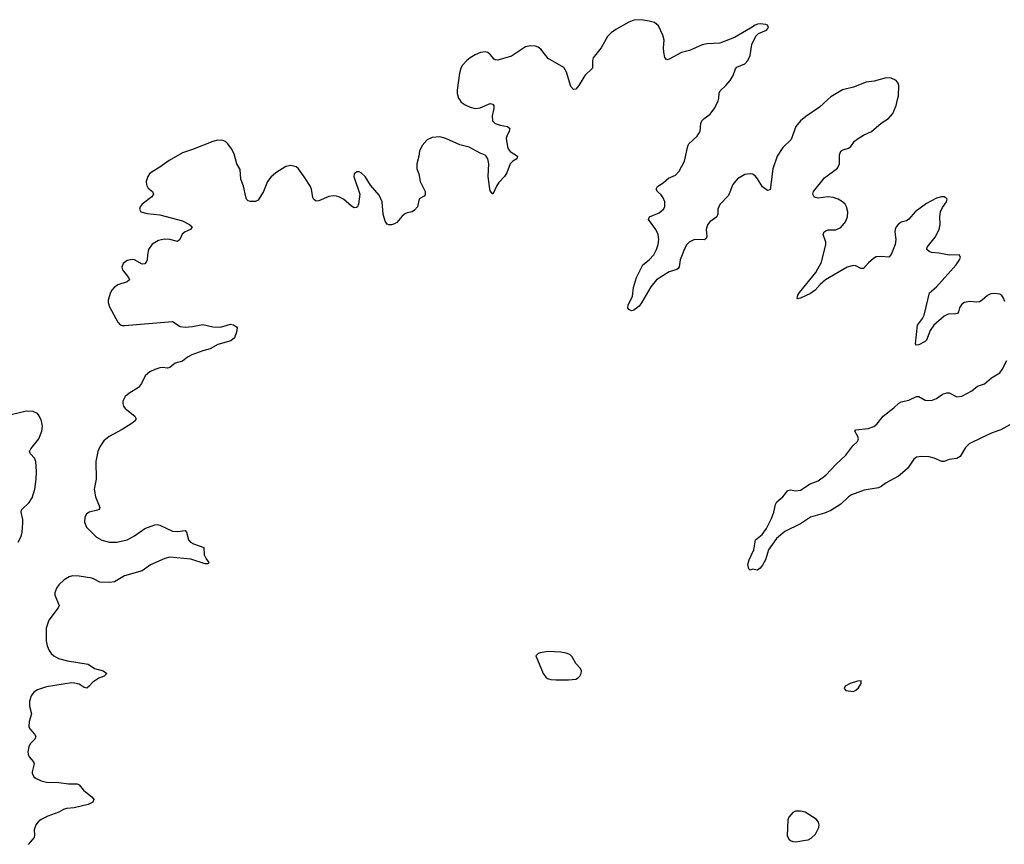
# Model space of a CAD drawing. Header units: inches. Extents: x 1449224 to 1618377, y 389895 to 532950.
# Tile 104 of 105: x 1597739 to 1605547, y 514096 to 520633. Entities that reach past the tile are written whole.
import ezdxf

# ---------------------------------------------------------------- set-up
doc = ezdxf.new("R2010")
doc.units = ezdxf.units.IN
doc.header["$MEASUREMENT"] = 0
for name, color, linetype in [('B5591', 7, 'Continuous'), ('B6501', 7, 'Continuous'), ('B6502', 7, 'Continuous')]:
    doc.layers.add(name, color=color, linetype=linetype)

msp = doc.modelspace()

# ---------------------------------------------------------------- linework, layer by layer
at = {"layer": 'B5591', "color": 6, "elevation": 400}
for points in [[(1600000, 519380.5), (1599990, 519395.8), (1599950, 519449.6), (1599930, 519466), (1599890, 519476.9), (1599850, 519468.3), (1599770, 519419.3), (1599730, 519383.9), (1599704.6, 519350), (1599671, 519270), (1599630, 519201.1), (1599607.8, 519192.2), (1599570, 519192.9), (1599550, 519198.2), (1599538.2, 519210), (1599530.6, 519230), (1599512.1, 519312.1), (1599491.8, 519370), (1599485.7, 519445.7), (1599460.4, 519490), (1599439.8, 519570), (1599418, 519610), (1599390, 519648.5), (1599370, 519666.4), (1599350, 519675.8), (1599310, 519677), (1599270, 519666.9), (1599110, 519602.9), (1599030, 519578), (1598923.2, 519516.8), (1598850, 519464.1), (1598790, 519427.5), (1598768.8, 519410), (1598754, 519390), (1598742, 519350), (1598743.6, 519323.6), (1598758.7, 519298.7), (1598792.4, 519270), (1598798.9, 519250), (1598787.6, 519230), (1598710.3, 519170), (1598694.3, 519150), (1598687.4, 519130), (1598700.4, 519110), (1598750, 519096.6), (1598850, 519086.8), (1599030, 519037.8), (1599084.9, 519010), (1599105.3, 518990), (1599092.7, 518970), (1599049.6, 518950.4), (1599027.3, 518932.7), (1599008.8, 518890), (1598990, 518875.6), (1598930, 518891.1), (1598886.1, 518893.9), (1598838.3, 518881.7), (1598790, 518853.3), (1598759.4, 518810), (1598750.8, 518770), (1598748.6, 518730), (1598741.8, 518710), (1598730, 518696.8), (1598710, 518696.2), (1598650, 518729), (1598630, 518733), (1598590, 518724.4), (1598559.3, 518700.7), (1598547.8, 518670), (1598553, 518650), (1598602.6, 518590), (1598610.1, 518569.9), (1598590, 518555.6), (1598517.6, 518530), (1598487.7, 518510), (1598468, 518490), (1598457.7, 518470), (1598439.8, 518410), (1598439.2, 518390), (1598450, 518356.5), (1598516.1, 518236.1), (1598535.1, 518215.1), (1598550, 518208.8), (1598570, 518207.8), (1598950, 518241.5), (1599010, 518202), (1599050, 518195.7), (1599110, 518199.9), (1599190, 518217.3), (1599270, 518199.3), (1599330, 518196.6), (1599410, 518219.7), (1599435.1, 518215.1), (1599458.6, 518198.6), (1599462.6, 518190), (1599456.7, 518156.7), (1599440.9, 518110), (1599413.2, 518086.8), (1599310, 518058.6), (1599250, 518024.2), (1599190, 518007.2), (1599104.7, 517975.3), (1599070, 517957), (1599030, 517927.1), (1598971.2, 517908.8), (1598930, 517875), (1598910, 517870.6), (1598870, 517874.9), (1598850, 517872.4), (1598810, 517859.5), (1598770, 517840.2), (1598733.2, 517810), (1598704.7, 517750), (1598681.8, 517718.2), (1598604.2, 517670), (1598574.9, 517645.1), (1598555.8, 517610), (1598555.2, 517590), (1598560.7, 517570), (1598574.2, 517550), (1598652.1, 517490), (1598662.6, 517470), (1598652.4, 517450), (1598622.4, 517430), (1598550, 517383.6), (1598447.1, 517330), (1598406.5, 517293.5), (1598374.1, 517245.9), (1598359.1, 517210), (1598343.6, 517130), (1598344.6, 516990), (1598328.3, 516910), (1598339, 516850), (1598374.2, 516765.8), (1598369.1, 516750.9), (1598356.3, 516743.7), (1598290.6, 516729.4), (1598267.1, 516712.9), (1598255, 516690), (1598253.8, 516650), (1598269.7, 516609.7), (1598347.2, 516530), (1598390, 516505.8), (1598450.1, 516490.1), (1598510, 516490.1), (1598590, 516510.5), (1598650, 516540.7), (1598730, 516598.1), (1598810, 516627.5), (1598830, 516630.1), (1598850, 516625.7), (1598950, 516578.8), (1598990, 516576.1), (1599050, 516583.1), (1599062, 516570), (1599076.5, 516510), (1599092.1, 516492.1), (1599117.9, 516477.9), (1599199.1, 516450), (1599201.3, 516390), (1599218, 516358), (1599239.3, 516330), (1599230, 516318), (1599210, 516319.2), (1599096.7, 516356.7), (1598928.1, 516371.9), (1598890, 516360.8), (1598776.5, 516310), (1598710, 516264.7), (1598570, 516224.3), (1598490, 516176), (1598450, 516170.4), (1598372.9, 516172.9), (1598330, 516198.8), (1598310, 516205.9), (1598210, 516222.6), (1598156.1, 516223.9), (1598130, 516217.4), (1598090, 516192.9), (1598050, 516153.5), (1598030, 516125.7), (1598017.4, 516090), (1598018, 516070), (1598051.8, 515990), (1598044.2, 515970), (1597968.5, 515871.5), (1597948.6, 515810), (1597947.4, 515710), (1597956.3, 515670), (1597971.7, 515631.8), (1597988, 515608), (1598008.3, 515590), (1598047.6, 515570), (1598118.4, 515550), (1598282.6, 515522.6), (1598330.6, 515490.6), (1598401.1, 515470), (1598430.4, 515450), (1598408.7, 515430), (1598366.3, 515413.7), (1598318.1, 515381.9), (1598290, 515348.8), (1598270, 515332.7), (1598250, 515338.7), (1598210, 515364.6), (1598174.3, 515374.3), (1598150, 515375.6), (1597950, 515343.5), (1597879.3, 515320.7), (1597850, 515302.5), (1597830, 515272.6), (1597817.4, 515230), (1597816, 515190), (1597831.1, 515130), (1597815, 515070), (1597812.1, 515030), (1597819.2, 515010), (1597857.1, 514970), (1597866.2, 514950), (1597857.4, 514930), (1597825.2, 514894.8), (1597810.8, 514870), (1597802.6, 514830), (1597805.6, 514810), (1597814, 514790), (1597847.5, 514750), (1597853.5, 514733.5), (1597836.8, 514670), (1597838.4, 514658.4), (1597851.2, 514631.2), (1597870, 514616.6), (1597910, 514598.2), (1597950, 514587.4), (1598050, 514585.5), (1598125.3, 514574.7), (1598194.1, 514574.1), (1598210, 514566), (1598245, 514525), (1598312.2, 514470), (1598326.3, 514450), (1598318.4, 514430), (1598280.4, 514410), (1598170, 514385.4), (1598110, 514379.5), (1598087.1, 514372.9), (1598049.4, 514350.6), (1597962, 514318), (1597910, 514292.3), (1597885.5, 514274.5), (1597866.4, 514250), (1597853.4, 514210), (1597857.2, 514170), (1597854, 514150), (1597807.1, 514092.9)], [(1597726.1, 516490), (1597750, 516535.6), (1597759.3, 516570), (1597763.7, 516643.7), (1597762.5, 516670), (1597749, 516730), (1597752.5, 516747.5), (1597814.3, 516805.7), (1597837.2, 516842.8), (1597859, 516910), (1597870, 516990), (1597871.9, 517051.9), (1597866.3, 517130), (1597856.4, 517156.5), (1597824.5, 517190), (1597817.6, 517210), (1597826.2, 517230), (1597890.4, 517310), (1597914.5, 517370), (1597920.7, 517410), (1597912.8, 517452.8), (1597893.8, 517493.8), (1597881.1, 517510), (1597846.3, 517526.4), (1597790, 517528.6), (1597630, 517489.9)]]:
    msp.add_lwpolyline(points, dxfattribs=at)
at = {"layer": 'B6501', "color": 6, "elevation": 400}
for points in [[(1601225.6, 520000), (1601240.4, 519980.4), (1601270, 519957.5), (1601310, 519939.6), (1601350, 519929), (1601390, 519933.6), (1601470, 519967.9), (1601490, 519962), (1601498.2, 519950), (1601499.8, 519930), (1601484.1, 519870), (1601488.5, 519830), (1601510, 519809.4), (1601550, 519796.8), (1601606.5, 519786.5), (1601624.9, 519770), (1601620.2, 519750), (1601600.9, 519710), (1601597.2, 519690), (1601605.7, 519625.7), (1601611.8, 519610), (1601629, 519589), (1601686.7, 519550), (1601681.3, 519530), (1601650, 519511.9), (1601628.7, 519491.3), (1601601.6, 519418.4), (1601582.9, 519390), (1601537.8, 519342.2), (1601521.5, 519318.5), (1601490, 519249.3), (1601470, 519275.1), (1601463, 519310), (1601454.5, 519390), (1601459.2, 519490), (1601451.6, 519530), (1601438.4, 519550), (1601430, 519558.4), (1601390, 519575.3), (1601303.1, 519623.1), (1601230, 519641), (1601118, 519690), (1601070, 519703.7), (1601010, 519698.3), (1600970, 519679.8), (1600930, 519636.9), (1600909.5, 519590.5), (1600903.9, 519550), (1600887.5, 519490), (1600887.4, 519450), (1600903.5, 519410), (1600915.2, 519350), (1600954, 519270), (1600955.2, 519244.8), (1600945.4, 519234.6), (1600906.3, 519213.7), (1600892.3, 519150), (1600870, 519122.7), (1600850, 519109.8), (1600810, 519101.8), (1600790, 519090.8), (1600770, 519074), (1600730, 519026.2), (1600710, 519013.8), (1600688, 519008), (1600667.2, 519007.2), (1600652.8, 519012.8), (1600635.6, 519035.6), (1600621, 519090), (1600613.6, 519190), (1600590, 519242.7), (1600521.8, 519321.8), (1600477.6, 519390), (1600450, 519417.6), (1600430, 519427.8), (1600410, 519427.6), (1600400.5, 519419.5), (1600390.4, 519410), (1600387.1, 519390), (1600437.1, 519250), (1600426.4, 519170), (1600418, 519150), (1600410, 519142.9), (1600390, 519141.6), (1600370, 519153.6), (1600307.3, 519210), (1600270, 519228.6), (1600250, 519233.1), (1600224, 519236), (1600190, 519232.6), (1600110, 519196.3), (1600090, 519195.1), (1600080.4, 519200.4), (1600070, 519207.3), (1600064, 519224), (1600053.6, 519290), (1600045.8, 519310), (1600000, 519380.5)], [(1604146.2, 520000), (1604080.2, 519939.8), (1603974, 519866), (1603930.2, 519830), (1603893, 519787), (1603857.6, 519682.4), (1603790, 519619.5), (1603744.5, 519550), (1603711.5, 519450), (1603690, 519283.5), (1603670, 519279.4), (1603630, 519308), (1603590, 519372.4), (1603570, 519395.9), (1603550, 519408.1), (1603530, 519412.3), (1603490, 519406.5), (1603430, 519372.1), (1603392.7, 519327.3), (1603360.6, 519239.4), (1603290, 519168.4), (1603274.3, 519130), (1603274.4, 519090), (1603266.4, 519070), (1603212.5, 519030), (1603193.1, 519006.9), (1603182.7, 518970), (1603186.5, 518913.5), (1603181.6, 518898.4), (1603170, 518887.8), (1603090, 518891.2), (1603048.3, 518870), (1603028.7, 518850), (1603010, 518817.1), (1602975.2, 518730), (1602967.3, 518672.7), (1602959.8, 518660.2), (1602948.6, 518651.4), (1602890, 518633.7), (1602789.5, 518570.5), (1602743.9, 518516.1), (1602670, 518387.6), (1602650, 518362.7), (1602610, 518329.7), (1602590, 518324.7), (1602570, 518336.2), (1602561.1, 518350), (1602563.9, 518370), (1602599.3, 518440.7), (1602606.8, 518510), (1602630, 518590.2), (1602680.8, 518690), (1602731, 518730), (1602768.3, 518770), (1602789, 518810), (1602800.8, 518850), (1602806.7, 518890), (1602800.8, 518930), (1602781.9, 518970), (1602726.3, 519050), (1602733, 519070), (1602810, 519102.5), (1602843.1, 519130), (1602853.3, 519150), (1602853.6, 519190), (1602841.5, 519221.5), (1602824.6, 519244.6), (1602796.2, 519270), (1602786.5, 519290), (1602797.4, 519310), (1602841.1, 519338.9), (1602884.5, 519375.5), (1602939, 519401), (1602968, 519432), (1603009.3, 519510.7), (1603036.8, 519630), (1603045.6, 519650), (1603109.9, 519710), (1603124.9, 519730), (1603133.9, 519750), (1603140.9, 519810), (1603148.9, 519831.1), (1603166.9, 519850), (1603215, 519885), (1603250, 519934.7), (1603277.7, 519990), (1603280.4, 520000)], [(1605550, 518398.4), (1605538.8, 518430), (1605526.1, 518446.1), (1605510, 518456.2), (1605470, 518463.4), (1605440.4, 518459.6), (1605412.8, 518447.2), (1605370, 518408.4), (1605350, 518396.8), (1605330, 518394.4), (1605270, 518400.2), (1605230, 518389.8), (1605210, 518377.4), (1605197.9, 518362.1), (1605191, 518350), (1605184.3, 518315.7), (1605175.8, 518304.2), (1605150, 518298.6), (1605110, 518300.2), (1605090, 518294), (1605070, 518281.8), (1604988, 518211.9), (1604959.8, 518170), (1604930, 518091.5), (1604919.4, 518080.6), (1604870, 518055.3), (1604850, 518052), (1604843.3, 518063.3), (1604859.1, 518210), (1604897.1, 518262.9), (1604909.9, 518290), (1604953.6, 518466.4), (1605010, 518515.7), (1605164.6, 518690), (1605190.8, 518730), (1605198.7, 518750), (1605189.5, 518769.5), (1605110, 518765.2), (1605030, 518782.2), (1604968.2, 518788.2), (1604950, 518795.3), (1604932.9, 518810), (1604935.7, 518830), (1604997.9, 518910), (1605029.1, 518970), (1605038.3, 519010), (1605036.2, 519070), (1605041.5, 519110), (1605057, 519143), (1605088.3, 519190), (1605092.8, 519210), (1605082, 519222), (1605068.4, 519228.4), (1605048.3, 519228.3), (1605010, 519217.3), (1604930, 519176.3), (1604838.8, 519110), (1604789.1, 519050.9), (1604770, 519039.5), (1604730, 519026.6), (1604703.6, 519010), (1604688.4, 518990), (1604681.4, 518970), (1604679, 518950), (1604686.8, 518890), (1604682.3, 518850), (1604650, 518771.1), (1604630, 518751.7), (1604570, 518756.8), (1604530, 518753.1), (1604510, 518740.9), (1604470, 518704.6), (1604430, 518661.2), (1604410, 518660.2), (1604370, 518682.8), (1604350, 518684.7), (1604301.2, 518670), (1604129.8, 518570.2), (1604086.2, 518533.8), (1604046, 518490), (1604010, 518463.1), (1603930, 518425.7), (1603910, 518419.6), (1603903.7, 518423.7), (1603909.9, 518450), (1603922.5, 518470), (1604051.1, 518628.9), (1604097, 518710), (1604132, 518850), (1604130.3, 518870.3), (1604110.7, 518929.3), (1604118.8, 518950), (1604130, 518960.2), (1604150, 518967.2), (1604210, 518967), (1604250, 518986), (1604286.9, 519030), (1604303.2, 519070), (1604305, 519110), (1604295.9, 519150), (1604284.1, 519170), (1604263.1, 519190), (1604230, 519210.5), (1604190, 519224.7), (1604150, 519227.5), (1604070, 519218.2), (1604050, 519222.4), (1604039.7, 519230), (1604028.7, 519250), (1604033.3, 519270), (1604121.9, 519378.1), (1604223.7, 519456.3), (1604240.9, 519490), (1604239.4, 519560.6), (1604250, 519590.2), (1604270, 519602.5), (1604310, 519615.5), (1604330, 519628.4), (1604359.8, 519670), (1604387.7, 519692.3), (1604430, 519717.6), (1604493.7, 519746.3), (1604570, 519812.8), (1604629.1, 519850.9), (1604663.5, 519890), (1604688.3, 519951.7), (1604699.4, 520000)], [(1605590, 517422.4), (1605519.1, 517380.9), (1605450, 517357.5), (1605370, 517321.9), (1605268.6, 517270), (1605239, 517241), (1605195.9, 517170), (1605170, 517155), (1605110, 517147.3), (1605070, 517131.1), (1605050, 517129.3), (1604990, 517157), (1604950, 517166.6), (1604890, 517169.9), (1604850, 517165.7), (1604830, 517149.8), (1604781.3, 517078.7), (1604740.3, 517039.7), (1604706.3, 517013.7), (1604610, 516960.9), (1604570, 516931.2), (1604550, 516923), (1604435.8, 516904.2), (1604334.7, 516865.3), (1604310, 516849.9), (1604250, 516792.7), (1604170, 516742.3), (1604119.7, 516720.3), (1604010, 516689.6), (1603930, 516637.6), (1603804.9, 516575.1), (1603740.1, 516519.9), (1603676.5, 516430), (1603652.9, 516350), (1603630, 516309.6), (1603610, 516285.6), (1603589.6, 516269.6), (1603550, 516276), (1603530, 516269.3), (1603520.5, 516280.5), (1603512.8, 516312.8), (1603523.8, 516350), (1603560.9, 516430), (1603572.8, 516510), (1603627.2, 516552.8), (1603661.3, 516598.8), (1603700.3, 516679.7), (1603718.8, 516730), (1603731.7, 516788.3), (1603742.6, 516810), (1603790.9, 516850), (1603830, 516900.3), (1603850, 516907.1), (1603890, 516898.5), (1603930, 516904.2), (1604007.2, 516952.8), (1604070, 516978.2), (1604130, 517021), (1604210, 517106.4), (1604290, 517181.5), (1604346.6, 517253.4), (1604382.4, 517290), (1604389.9, 517310), (1604384.7, 517330), (1604362, 517370), (1604370, 517380.8), (1604467.8, 517392.2), (1604512.7, 517407.3), (1604534.5, 517425.5), (1604585.7, 517490), (1604670, 517555), (1604710, 517592.8), (1604730, 517604.2), (1604790, 517617.7), (1604850, 517646.7), (1604870, 517645), (1604917.7, 517617.7), (1604970, 517615.2), (1605007.7, 517630), (1605055.8, 517664.3), (1605090, 517676.1), (1605110, 517674), (1605170, 517644.4), (1605210, 517648.4), (1605290, 517691.2), (1605333.2, 517726.8), (1605390, 517745.6), (1605445.3, 517794.7), (1605510, 517834.1), (1605530, 517859.7), (1605567.9, 517930)]]:
    msp.add_lwpolyline(points, dxfattribs=at)
at = {"layer": 'B6501', "color": 6, "elevation": 500}
for points in [[(1601930, 515623.5), (1601866, 515614), (1601850, 515607.3), (1601830.5, 515590), (1601889.6, 515449.6), (1601910, 515420.8), (1601925.3, 515410), (1601950, 515402.3), (1601990, 515399.3), (1602090, 515399.4), (1602150, 515405.8), (1602170, 515418), (1602179.7, 515430), (1602191.8, 515450), (1602194.2, 515470), (1602184.7, 515490), (1602149.3, 515529.3), (1602120.9, 515580.9), (1602099.9, 515599.9), (1602071.4, 515611.4), (1602030, 515619.3)], [(1604411.5, 515391.5), (1604382, 515390), (1604324.7, 515370), (1604284.9, 515350), (1604277.3, 515330), (1604290, 515314.8), (1604350, 515308.4), (1604370, 515317.3), (1604390, 515336), (1604412.7, 515370)], [(1603930, 514359.3), (1603890, 514357.2), (1603870, 514349), (1603837.3, 514310), (1603830.7, 514290), (1603825.2, 514165.2), (1603837.3, 514137.3), (1603850, 514126), (1603870, 514117.3), (1603894.4, 514114.4), (1603970, 514127.7), (1603990, 514130.6), (1604015.9, 514144.1), (1604050, 514176), (1604077, 514230), (1604078, 514250), (1604072, 514272), (1604054.2, 514294.2), (1603968, 514350)]]:
    msp.add_lwpolyline(points, close=True, dxfattribs=at)
at = {"layer": 'B6502', "color": 6, "elevation": 400}
for points in [[(1603280.4, 520000), (1603283.1, 520010), (1603284.4, 520050), (1603294.3, 520070), (1603338.8, 520110), (1603372.7, 520150), (1603396.7, 520190), (1603415.8, 520244.2), (1603424.5, 520255.5), (1603490, 520283.7), (1603513.5, 520310), (1603532.2, 520350), (1603543.8, 520436.2), (1603576.3, 520503.7), (1603597.2, 520522.8), (1603661.2, 520550), (1603676.2, 520570), (1603669.5, 520589.5), (1603654.9, 520594.9), (1603610, 520599.7), (1603590, 520596.9), (1603570, 520589.4), (1603535.1, 520564.9), (1603407.7, 520492.3), (1603290, 520447.5), (1603190, 520442.6), (1603150, 520434.7), (1603050, 520389.9), (1602986.4, 520373.6), (1602890, 520319.8), (1602870, 520316), (1602854.5, 520334.5), (1602845.4, 520374.6), (1602843.2, 520410), (1602850.5, 520470.5), (1602839.4, 520510), (1602804.9, 520584.9), (1602772.3, 520610), (1602730, 520621.4), (1602670, 520632.9), (1602610, 520628.7), (1602570, 520614.5), (1602465, 520555), (1602430.1, 520529.9), (1602400.7, 520499.3), (1602350.1, 520409.9), (1602287.3, 520330), (1602280.6, 520310), (1602280.9, 520250), (1602220.2, 520190), (1602172.7, 520110), (1602150, 520083.5), (1602130, 520078.3), (1602110, 520102.4), (1602076, 520216), (1602053.9, 520253.9), (1601930, 520325.6), (1601870, 520399.6), (1601850, 520416.3), (1601830, 520423.5), (1601790, 520426.3), (1601750, 520418.3), (1601637.4, 520342.6), (1601530, 520311.5), (1601510, 520313.5), (1601500, 520320), (1601470, 520356.8), (1601450, 520373.6), (1601430, 520378.3), (1601392.1, 520372.1), (1601350, 520353.9), (1601311.2, 520330), (1601285, 520310), (1601250, 520271.9), (1601237.8, 520250), (1601225.5, 520210), (1601206.8, 520073.2), (1601207.1, 520047.1), (1601218.1, 520010), (1601225.6, 520000)], [(1604699.4, 520000), (1604706.3, 520030), (1604711.1, 520110), (1604705, 520130), (1604688.7, 520150), (1604650, 520169.3), (1604610, 520172.5), (1604515.1, 520144.9), (1604450, 520137.1), (1604350, 520097.3), (1604264.2, 520075.8), (1604170, 520021.7), (1604146.2, 520000)]]:
    msp.add_lwpolyline(points, dxfattribs=at)

doc.saveas('drawing.dxf')
